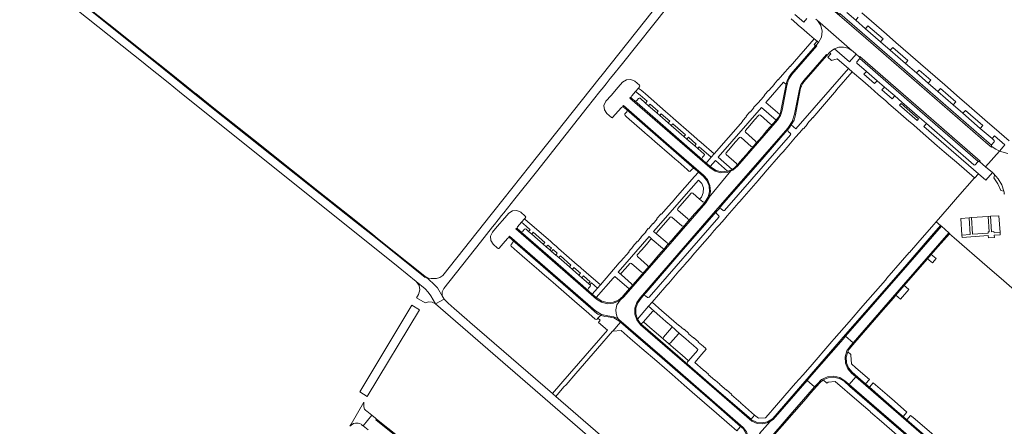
# Model space of a CAD drawing. Header units: metres. Extents: x 166325 to 190320, y 381923 to 404576.
# Tile 120 of 256: x 167031 to 167360, y 386679 to 386815. Entities that reach past the tile are written whole.
import ezdxf

# ---------------------------------------------------------------- set-up
doc = ezdxf.new("R2010")
doc.units = ezdxf.units.M
doc.layers.add('B-WE-VH-VERHARDING_ASFALT-GV', color=8, linetype='Continuous', lineweight=18)
doc.layers.add('B-WE-VH-VERHARDING_BETONSTRAATSTEEN-GV', color=8, linetype='Continuous', lineweight=18)

msp = doc.modelspace()

# ---------------------------------------------------------------- linework, layer by layer
at = {"layer": 'B-WE-VH-VERHARDING_ASFALT-GV', "flags": 128}
for points in [[(167033.897, 386831.511), (167072.838, 386800.344), (167073.105, 386800.131), (167080.618, 386794.132), (167084.51, 386791), (167157.537, 386732.485), (167163.637, 386727.513), (167166.596, 386725.102), (167167.604, 386724.011), (167168.439, 386722.782), (167170.011, 386720.053), (167172.9, 386721.66), (167172.404, 386722.533), (167170.676, 386725.393), (167169.299, 386726.865), (167166.776, 386729.067), (167166.767, 386729.075), (167166.623, 386728.918), (167150.56, 386741.788), (167143.296, 386747.507), (167131.459, 386756.884), (167111.466, 386772.79), (167095.173, 386785.717), (167089.57, 386790.2), (167085.584, 386793.485), (167079.268, 386798.536), (167060.665, 386813.398), (167031.03, 386837.15)], [(167297.213, 386815.262), (167297.735, 386814.81), (167309.362, 386804.727), (167309.516, 386804.594), (167310.693, 386803.573), (167311.725, 386802.682), (167311.855, 386802.827), (167335.777, 386782.035), (167352.168, 386767.76), (167352.041, 386767.604), (167353.958, 386765.958), (167358.63, 386771.195), (167357.328, 386771.857), (167356.099, 386772.647), (167355.975, 386772.474), (167355.394, 386772.926), (167354.831, 386773.399), (167329.199, 386795.707), (167313.918, 386808.921), (167288.439, 386831.029)], [(167245.51, 386821.566), (167225.738, 386796.657), (167224.8, 386795.475), (167201.59, 386766.234), (167189.597, 386751.116), (167188.66, 386749.945), (167172.474, 386729.543), (167171.538, 386728.832), (167170.4, 386728.541), (167169.472, 386728.521), (167168.649, 386728.501), (167167.669, 386728.64), (167166.776, 386729.067), (167169.299, 386726.865), (167170.676, 386725.393), (167172.404, 386722.533), (167172.9, 386721.66), (167172.329, 386722.785), (167172.309, 386724.046), (167172.843, 386725.189), (167185.119, 386740.667), (167189.079, 386745.778), (167189.79, 386746.644), (167190.963, 386748.145), (167192.161, 386749.655), (167192.866, 386750.487), (167196.603, 386755.161), (167203.827, 386764.281), (167220.801, 386785.744), (167225.025, 386791.085), (167225.651, 386791.87), (167225.737, 386791.979), (167227.058, 386793.642), (167228.487, 386795.45), (167229.13, 386796.228), (167232.601, 386800.493), (167247.823, 386819.685)], [(167361.351, 386770.345), (167358.63, 386771.195), (167353.958, 386765.958), (167356.264, 386763.979), (167356.599, 386763.687), (167356.637, 386763.653), (167358.179, 386761.934), (167359.335, 386759.935), (167360.057, 386757.741), (167360.116, 386757.446), (167360.167, 386757.149), (167360.2, 386756.917), (167360.237, 386756.709)], [(167236.848, 386666.147), (167210.258, 386689.13), (167209.132, 386690.105), (167181.568, 386713.939), (167180.525, 386714.847), (167176.303, 386718.542), (167174.318, 386720.279), (167172.9, 386721.66), (167170.011, 386720.053), (167238.371, 386660.907)]]:
    msp.add_lwpolyline(points, dxfattribs=at)
for points in [[(167168.439, 386722.782), (167167.604, 386724.011), (167166.596, 386725.102), (167163.637, 386727.513), (167164.566, 386726.264), (167164.828, 386724.729), (167164.365, 386723.242), (167163.686, 386722.114), (167166.568, 386720.375), (167167.727, 386720.759), (167168.943, 386720.645), (167170.011, 386720.053)], [(167164.738, 386718.034), (167162.162, 386719.584), (167144.708, 386690.613), (167147.162, 386689.115)]]:
    msp.add_lwpolyline(points, close=True, dxfattribs=at)
at = {"layer": 'B-WE-VH-VERHARDING_BETONSTRAATSTEEN-GV', "flags": 128}
for points in [[(167031.03, 386837.15), (167060.665, 386813.398), (167079.268, 386798.536), (167085.584, 386793.485), (167089.57, 386790.2), (167095.173, 386785.717), (167111.466, 386772.79), (167131.459, 386756.884), (167143.296, 386747.507), (167150.56, 386741.788), (167166.623, 386728.918), (167166.767, 386729.075), (167166.47, 386729.306), (167150.695, 386741.945), (167148.944, 386743.344), (167149.006, 386743.422), (167143.433, 386747.839), (167131.28, 386757.481), (167112.553, 386772.36), (167111.27, 386773.38), (167095.392, 386785.981), (167089.944, 386790.379), (167089.913, 386790.34), (167085.688, 386793.806), (167083.5, 386795.563), (167079.462, 386798.778), (167075.231, 386802.156), (167060.816, 386813.673), (167060.391, 386814.013), (167045.392, 386826.024)], [(167288.927, 386815.419), (167290.839, 386813.76), (167291.45, 386813.216), (167292.415, 386812.392), (167295.07, 386810.083), (167296.642, 386808.713), (167297.64, 386807.93), (167298.092, 386807.543), (167299.058, 386809.278), (167299.329, 386811.246), (167298.867, 386813.178), (167297.735, 386814.81), (167297.213, 386815.262)], [(167294.165, 386815.543), (167293.153, 386814.324), (167290.165, 386816.915)], [(167305.202, 386817.187), (167316.8, 386807.136), (167329.566, 386796.071), (167355.173, 386773.773), (167355.918, 386773.153), (167355.96, 386773.264), (167356.029, 386773.361), (167356.847, 386774.314), (167356.919, 386774.528), (167356.817, 386774.73), (167356.125, 386775.327), (167352.195, 386778.78), (167346.378, 386783.821), (167343.121, 386786.658), (167338.017, 386791.089), (167334.767, 386793.92), (167330.868, 386797.329), (167327.163, 386800.497), (167322.096, 386804.896), (167318.851, 386807.732), (167313.775, 386812.117), (167310.53, 386814.938), (167307.592, 386817.491)], [(167311.373, 386815.952), (167310.53, 386814.938), (167313.775, 386812.117), (167314.638, 386813.104), (167319.685, 386808.712), (167318.851, 386807.732), (167322.096, 386804.896), (167322.953, 386805.872), (167328.008, 386801.489), (167327.163, 386800.497), (167330.868, 386797.329), (167331.696, 386798.282), (167335.611, 386794.886), (167334.767, 386793.92), (167338.017, 386791.089), (167338.879, 386792.058), (167343.964, 386787.627), (167343.121, 386786.658), (167346.378, 386783.821), (167347.225, 386784.788), (167353.039, 386779.736), (167352.195, 386778.78), (167356.125, 386775.327), (167356.964, 386776.289), (167360.415, 386773.276)], [(167361.799, 386774.656), (167358.493, 386777.525), (167353.717, 386781.669), (167348.494, 386786.202), (167345.247, 386789.025), (167340.332, 386793.299), (167337.087, 386796.12), (167332.171, 386800.395), (167328.885, 386803.253), (167323.98, 386807.52), (167320.786, 386810.298), (167315.864, 386814.58), (167312.611, 386817.417)], [(167278.34, 386676.65), (167281.922, 386680.76), (167281.34, 386680.38), (167279.475, 386679.9), (167277.555, 386680.045), (167275.783, 386680.8), (167254.104, 386699.635), (167238.544, 386713.106), (167237.359, 386714.71), (167236.726, 386716.602), (167236.708, 386718.596), (167237.307, 386720.499), (167238.463, 386722.124), (167263.708, 386751.157), (167287.805, 386778.874), (167289.239, 386781.074), (167290.091, 386783.557), (167291.702, 386791.856), (167292.2, 386793.43), (167293.153, 386794.778), (167300.74, 386803.5), (167300.996, 386803.285), (167301.736, 386804.135), (167302.515, 386804.865), (167303.42, 386805.43), (167304.919, 386805.92), (167306.496, 386805.962), (167308.019, 386805.553), (167309.362, 386804.727), (167297.735, 386814.81), (167298.867, 386813.178), (167299.329, 386811.246), (167299.058, 386809.278), (167298.092, 386807.543), (167297.273, 386806.613), (167297.527, 386806.381), (167289.212, 386796.824), (167288.112, 386795.111), (167287.524, 386793.162), (167285.933, 386784.872), (167285.387, 386783.062), (167284.335, 386781.49), (167271.022, 386766.12), (167269.451, 386764.786), (167268.812, 386764.532), (167261.53, 386755.773), (167261.499, 386755.647), (167260.407, 386753.894), (167246.893, 386738.397), (167233.005, 386722.415), (167231.795, 386721.35), (167230.643, 386719.695), (167230.357, 386718.124), (167230.42, 386716.853), (167230.802, 386715.64), (167231.089, 386715.018), (167231.379, 386714.872), (167245.819, 386702.336), (167272.943, 386678.754)], [(167360.415, 386773.276), (167359.865, 386772.635), (167358.63, 386771.195), (167361.351, 386770.345)], [(167360.237, 386756.709), (167360.2, 386756.917), (167360.167, 386757.149), (167360.116, 386757.446), (167360.057, 386757.741), (167359.016, 386757.986), (167358.091, 386760.272), (167356.657, 386762.278), (167356.939, 386762.97), (167356.637, 386763.653), (167356.599, 386763.687), (167356.264, 386763.979), (167354.049, 386761.395), (167351.548, 386763.549), (167350.294, 386762.137), (167350.224, 386762.222), (167344.586, 386755.774), (167341.874, 386752.673), (167337.431, 386747.551), (167338.913, 386746.286), (167339.168, 386746.049), (167341.702, 386743.86), (167341.961, 386743.629), (167341.878, 386743.54), (167343.459, 386742.165), (167354.512, 386732.539), (167354.519, 386732.547), (167360.01, 386727.757), (167363.575, 386724.645)], [(167340.365, 386670.217), (167327.623, 386681.316), (167326.371, 386682.397), (167324.397, 386684.103), (167315.115, 386692.175), (167313.853, 386693.27), (167311.242, 386695.521), (167309.347, 386697.176), (167308.143, 386698.615), (167307.456, 386700.362), (167307.358, 386702.236), (167307.859, 386704.045), (167308.361, 386704.95), (167310.218, 386707.171), (167318.269, 386716.427), (167318.893, 386717.148), (167323.137, 386722.01), (167323.934, 386722.934), (167326.765, 386726.156), (167334.584, 386735.158), (167335.814, 386736.565), (167338.134, 386739.236), (167341.878, 386743.54), (167341.961, 386743.629), (167341.702, 386743.86), (167326.519, 386726.396), (167309.639, 386707.017), (167308.799, 386706.052), (167307.583, 386704.361), (167306.996, 386702.363), (167307.104, 386700.283), (167307.894, 386698.356), (167309.277, 386696.799), (167309.661, 386696.459), (167310.619, 386695.636), (167339.964, 386670.113)], [(167329.725, 386674.539), (167308.381, 386693.086), (167307.446, 386693.92), (167307.051, 386694.263), (167305.254, 386695.403), (167303.18, 386695.885), (167301.064, 386695.654), (167299.143, 386694.737), (167297.634, 386693.236), (167296.794, 386692.266), (167288.656, 386682.907), (167281.138, 386674.271)], [(167283.416, 386676.362), (167285.937, 386679.253), (167293.935, 386688.464), (167294.818, 386689.477), (167296.419, 386691.328), (167297.523, 386692.58), (167298.512, 386693.668), (167299.629, 386694.625), (167301.34, 386695.379), (167303.2, 386695.561), (167305.025, 386695.154), (167306.631, 386694.198), (167308.606, 386692.449), (167321.833, 386680.958), (167329.582, 386674.22)], [(167329.582, 386674.22), (167321.833, 386680.958), (167308.606, 386692.449), (167306.631, 386694.198), (167305.025, 386695.154), (167303.2, 386695.561), (167301.34, 386695.379), (167299.629, 386694.625), (167300.928, 386693.489), (167301.303, 386693.916), (167303.709, 386694.113), (167310.921, 386687.854), (167315.32, 386684.036), (167315.505, 386683.878), (167319.108, 386680.735), (167328.705, 386672.399)], [(167169.284, 386665.935), (167150.118, 386681.249), (167150.36, 386681.552), (167149.863, 386681.951), (167148.851, 386682.762), (167148.704, 386682.88), (167145.846, 386679.254), (167147.485, 386677.944)], [(167161.711, 386672.451), (167150.36, 386681.552), (167150.118, 386681.249), (167169.284, 386665.935)]]:
    msp.add_lwpolyline(points, dxfattribs=at)
for points in [[(167305.202, 386817.187), (167305.021, 386816.93), (167304.43, 386817.463), (167293.24, 386827.162), (167293.449, 386827.457), (167293.027, 386827.794), (167286.742, 386833.183), (167286.375, 386832.81), (167288.439, 386831.029), (167313.918, 386808.921), (167329.199, 386795.707), (167354.831, 386773.399), (167355.394, 386772.926), (167355.975, 386772.474), (167356.099, 386772.647), (167355.931, 386772.872), (167355.918, 386773.153), (167355.173, 386773.773), (167329.566, 386796.071), (167316.8, 386807.136)], [(167269.241, 386765.048), (167264.59, 386769.086), (167279.064, 386785.754), (167283.917, 386781.513), (167284.179, 386781.799), (167284.737, 386782.565), (167285.172, 386783.407), (167280.529, 386787.449), (167286.417, 386794.189), (167287.249, 386793.493), (167287.377, 386793.996), (167287.523, 386794.494), (167287.584, 386794.642), (167288.131, 386795.853), (167288.875, 386796.955), (167297.104, 386806.422), (167296.643, 386806.805), (167297.64, 386807.93), (167296.642, 386808.713), (167288.66, 386799.506), (167288.58, 386799.56), (167286.03, 386796.634), (167284.641, 386795.018), (167284.558, 386795.09), (167284.362, 386794.862), (167283.251, 386793.606), (167283.334, 386793.525), (167281.469, 386791.393), (167281.387, 386791.465), (167280.063, 386789.952), (167280.161, 386789.879), (167278.909, 386788.446), (167278.659, 386788.164), (167277.991, 386787.383), (167277.859, 386787.228), (167276.398, 386785.708), (167276.481, 386785.636), (167275.226, 386784.191), (167275.146, 386784.273), (167273.9, 386782.819), (167273.983, 386782.747), (167272.73, 386781.312), (167272.791, 386781.209), (167263.24, 386770.252), (167262.259, 386769.141), (167260.546, 386767.179), (167260.672, 386767.079), (167261.92, 386766.006), (167263.608, 386767.969), (167267.647, 386764.403), (167268.468, 386764.666)], [(167270.69, 386766.267), (167270.016, 386765.598), (167269.241, 386765.048), (167268.812, 386764.532), (167269.451, 386764.786), (167271.022, 386766.12), (167284.335, 386781.49), (167285.387, 386783.062), (167285.933, 386784.872), (167287.524, 386793.162), (167288.112, 386795.111), (167289.212, 386796.824), (167297.527, 386806.381), (167297.273, 386806.613), (167297.104, 386806.422), (167288.875, 386796.955), (167288.131, 386795.853), (167287.584, 386794.642), (167287.523, 386794.494), (167287.377, 386793.996), (167287.249, 386793.493), (167287.198, 386793.265), (167287.15, 386793.037), (167285.544, 386784.616), (167285.389, 386784.002), (167285.172, 386783.407), (167284.737, 386782.565), (167284.179, 386781.799), (167283.917, 386781.513), (167282.859, 386780.284), (167280.871, 386778.004), (167279.209, 386776.098), (167277.165, 386773.755), (167276.366, 386772.828), (167274.388, 386770.522), (167273.981, 386770.047), (167272.73, 386768.61)], [(167350.224, 386762.222), (167350.294, 386762.137), (167351.548, 386763.549), (167351.585, 386763.589), (167333.33, 386779.426), (167334.164, 386780.366), (167331.893, 386782.368), (167326.003, 386787.492), (167323.583, 386789.6), (167322.718, 386788.653), (167319.257, 386791.656), (167320.122, 386792.603), (167317.681, 386794.722), (167316.858, 386793.764), (167313.277, 386796.875), (167314.1, 386797.833), (167310.954, 386800.567), (167310.855, 386800.774), (167310.939, 386800.988), (167311.775, 386801.975), (167311.832, 386802.054), (167311.872, 386802.143), (167311.881, 386802.435), (167311.725, 386802.682), (167310.693, 386803.573), (167308.496, 386801.028), (167303.42, 386805.43), (167302.515, 386804.865), (167301.736, 386804.135), (167302.186, 386803.733), (167301.204, 386802.589), (167302.446, 386801.497), (167304.353, 386802.036), (167308.135, 386798.755), (167309.493, 386797.579), (167312.864, 386794.64), (167315.542, 386792.323), (167318.06, 386790.135), (167320.594, 386787.933), (167321.525, 386787.115), (167324.758, 386784.316), (167328.334, 386781.208), (167329.817, 386779.933), (167329.931, 386779.819), (167332.033, 386777.994), (167337.779, 386772.984), (167340.131, 386770.932), (167341.594, 386769.656), (167342.265, 386769.12), (167344.175, 386767.443)], [(167275.528, 386681.48), (167264.811, 386690.783), (167254.323, 386699.875), (167252.726, 386701.275), (167239.482, 386712.745), (167238.736, 386713.381), (167238.47, 386713.641), (167237.992, 386714.272), (167237.599, 386714.959), (167237.043, 386716.769), (167237.068, 386718.663), (167237.672, 386720.457), (167238.798, 386721.98), (167239.448, 386722.747), (167240.446, 386723.902), (167252.894, 386738.239), (167263.996, 386750.977), (167264.742, 386751.781), (167265.687, 386752.917), (167277.754, 386766.782), (167287.629, 386778.167), (167287.953, 386778.538), (167288.494, 386779.214), (167288.981, 386779.929), (167289.903, 386781.545), (167290.402, 386783.338), (167292.129, 386792.179), (167292.225, 386792.545), (167292.353, 386792.901), (167292.403, 386793.033), (167292.751, 386793.69), (167293.197, 386794.285), (167300.749, 386802.992), (167300.877, 386803.142), (167300.996, 386803.285), (167300.74, 386803.5), (167293.153, 386794.778), (167292.2, 386793.43), (167291.702, 386791.856), (167290.091, 386783.557), (167289.239, 386781.074), (167287.805, 386778.874), (167263.708, 386751.157), (167238.463, 386722.124), (167237.307, 386720.499), (167236.708, 386718.596), (167236.726, 386716.602), (167237.359, 386714.71), (167238.544, 386713.106), (167254.104, 386699.635), (167275.783, 386680.8), (167277.555, 386680.045), (167279.475, 386679.9), (167281.34, 386680.38), (167281.922, 386680.76), (167282.785, 386681.75), (167282.672, 386681.622), (167281.077, 386680.634), (167279.244, 386680.236), (167277.383, 386680.475), (167275.71, 386681.323)], [(167351.478, 386767.656), (167335.435, 386781.647), (167311.872, 386802.143), (167311.832, 386802.054), (167311.775, 386801.975), (167310.939, 386800.988), (167310.855, 386800.774), (167310.954, 386800.567), (167314.1, 386797.833), (167317.681, 386794.722), (167320.122, 386792.603), (167323.583, 386789.6), (167326.003, 386787.492), (167331.893, 386782.368), (167334.164, 386780.366), (167350.07, 386766.548), (167350.288, 386766.47), (167350.497, 386766.569), (167351.342, 386767.537)], [(167351.478, 386767.656), (167351.768, 386767.718), (167352.041, 386767.604), (167352.168, 386767.76), (167335.777, 386782.035), (167311.855, 386802.827), (167311.725, 386802.682), (167311.881, 386802.435), (167311.872, 386802.143), (167335.435, 386781.647)], [(167277.876, 386761.375), (167278.382, 386761.919), (167279.796, 386763.555), (167280.266, 386764.09), (167285.55, 386770.157), (167286.354, 386771.076), (167286.788, 386771.602), (167287.574, 386772.497), (167290.455, 386775.787), (167291.727, 386777.225), (167292.994, 386778.752), (167293.075, 386778.656), (167294.411, 386780.199), (167294.327, 386780.271), (167296.16, 386782.387), (167296.242, 386782.322), (167297.569, 386783.829), (167297.485, 386783.901), (167298.721, 386785.332), (167304.118, 386791.53), (167304.052, 386791.603), (167304.108, 386791.667), (167309.374, 386797.679), (167309.493, 386797.579), (167308.135, 386798.755), (167290.529, 386778.567), (167288.981, 386779.929), (167288.494, 386779.214), (167287.953, 386778.538), (167287.816, 386778.129), (167287.99, 386777.734), (167288.671, 386777.111), (167288.791, 386776.86), (167288.708, 386776.594), (167266.717, 386751.315), (167266.461, 386751.185), (167266.185, 386751.262), (167265.54, 386751.834), (167265.13, 386751.973), (167264.742, 386751.781), (167263.996, 386750.977), (167263.864, 386750.562), (167264.057, 386750.172), (167264.709, 386749.609), (167264.849, 386749.338), (167264.754, 386749.049), (167241.45, 386722.276), (167241.187, 386722.142), (167240.908, 386722.238), (167240.247, 386722.8), (167239.837, 386722.937), (167239.448, 386722.747), (167238.798, 386721.98), (167237.672, 386720.457), (167237.068, 386718.663), (167237.043, 386716.769), (167237.599, 386714.959), (167241.276, 386719.257), (167242.453, 386720.6), (167246.727, 386725.536), (167247.417, 386726.337), (167247.999, 386727.012), (167248.577, 386727.69), (167251.444, 386730.974), (167252.94, 386732.688), (167253.335, 386733.151), (167255.139, 386735.213), (167255.365, 386735.471), (167256.01, 386736.208), (167261.75, 386742.823), (167262.433, 386743.617), (167262.573, 386743.775), (167264.157, 386745.572), (167264.837, 386746.351), (167266.65, 386748.447), (167267.543, 386749.46), (167270.7, 386753.083), (167271.285, 386753.767), (167271.769, 386754.321), (167272.425, 386755.078)], [(167228.72, 386789.812), (167227.001, 386787.828), (167226.377, 386786.464), (167226.495, 386784.969), (167227.325, 386783.719), (167228.84, 386782.384), (167229.121, 386782.338), (167232.248, 386785.747), (167232.579, 386785.953), (167232.959, 386785.868), (167232.624, 386786.17), (167232.852, 386786.414), (167248.192, 386773.069), (167259.645, 386763.164), (167261.009, 386761.613), (167261.816, 386759.712), (167261.985, 386757.654), (167261.53, 386755.773), (167268.812, 386764.532), (167267.535, 386764.025), (167265.476, 386763.917), (167263.492, 386764.475), (167261.79, 386765.638), (167235.039, 386788.9), (167235.272, 386789.158), (167235.67, 386788.807), (167235.486, 386789.199), (167235.643, 386789.603), (167236.959, 386791.125), (167237.925, 386792.262), (167238.242, 386792.635), (167238.334, 386792.913), (167238.207, 386793.176), (167236.723, 386794.523), (167235.361, 386795.156), (167233.863, 386795.055), (167232.598, 386794.247), (167231.128, 386792.566)], [(167257.728, 386772.047), (167258.215, 386772.622), (167262.259, 386769.141), (167263.24, 386770.252), (167258.82, 386774.056), (167257.632, 386775.098), (167256.324, 386776.257), (167255.64, 386776.842), (167249.454, 386782.221), (167248.471, 386783.078), (167247.704, 386783.738), (167246.984, 386784.384), (167240.21, 386790.282), (167239.462, 386790.937), (167238.774, 386791.534), (167238.186, 386792.047), (167237.925, 386792.262), (167236.959, 386791.125), (167238.449, 386789.835), (167240.783, 386787.815), (167240.274, 386787.215), (167241.277, 386786.337), (167241.798, 386786.918), (167244.516, 386784.549), (167244.012, 386783.979), (167245.011, 386783.096), (167245.53, 386783.664), (167248.364, 386781.194), (167248.283, 386781.105), (167247.845, 386780.622), (167248.887, 386779.722), (167249.383, 386780.309), (167253.577, 386776.654), (167253.074, 386776.081), (167254.094, 386775.213), (167254.587, 386775.782), (167257.216, 386773.499), (167256.709, 386772.936)], [(167236.523, 386788.05), (167235.931, 386788.574), (167235.67, 386788.807), (167235.272, 386789.158), (167235.039, 386788.9), (167261.79, 386765.638), (167263.492, 386764.475), (167265.476, 386763.917), (167267.535, 386764.025), (167268.812, 386764.532), (167269.241, 386765.048), (167268.468, 386764.666), (167267.647, 386764.403), (167265.713, 386764.261), (167263.832, 386764.732), (167262.193, 386765.768), (167261.92, 386766.006), (167260.672, 386767.079), (167260.546, 386767.179), (167259.288, 386768.271), (167250.451, 386775.95)], [(167257.728, 386772.047), (167256.709, 386772.936), (167254.094, 386775.213), (167253.074, 386776.081), (167248.887, 386779.722), (167247.845, 386780.622), (167245.011, 386783.096), (167244.012, 386783.979), (167241.277, 386786.337), (167240.274, 386787.215), (167238.43, 386788.821), (167238.148, 386788.922), (167237.889, 386788.77), (167237.338, 386788.121), (167236.945, 386787.919), (167236.523, 386788.05), (167250.451, 386775.95), (167259.288, 386768.271), (167259.106, 386768.672), (167259.264, 386769.084), (167259.834, 386769.73), (167259.924, 386770.009), (167259.794, 386770.271)], [(167257.94, 386764.151), (167258.056, 386764.053), (167259.572, 386762.746), (167260.781, 386761.298), (167261.492, 386759.551), (167261.638, 386757.671), (167261.206, 386755.835), (167260.236, 386754.217), (167261.53, 386755.773), (167261.985, 386757.654), (167261.816, 386759.712), (167261.009, 386761.613), (167259.645, 386763.164), (167248.192, 386773.069), (167232.852, 386786.414), (167232.624, 386786.17), (167232.959, 386785.868), (167233.056, 386785.781), (167233.308, 386785.567), (167233.923, 386785.036), (167256.68, 386765.255), (167256.719, 386765.221)], [(167325.165, 386786.519), (167325.714, 386787.132), (167331.579, 386782.015), (167331.073, 386781.42)], [(167233.923, 386785.036), (167234.106, 386784.661), (167233.984, 386784.261), (167233.377, 386783.609), (167233.289, 386783.33), (167233.419, 386783.068), (167233.903, 386782.661), (167239.912, 386777.428), (167240.941, 386776.54), (167241.394, 386776.156), (167243.376, 386774.423), (167249.025, 386769.47), (167250.009, 386768.622), (167251.13, 386767.664), (167254.178, 386764.99), (167254.776, 386764.469), (167255.056, 386764.381), (167255.312, 386764.524), (167255.926, 386765.208), (167256.294, 386765.376), (167256.68, 386765.255)], [(167282.859, 386780.284), (167282.476, 386780.101), (167282.07, 386780.226), (167278.663, 386783.237), (167278.377, 386783.313), (167278.111, 386783.185), (167276.739, 386781.605), (167275.084, 386779.701), (167273.65, 386778.05), (167273.548, 386777.767), (167273.678, 386777.496), (167277.07, 386774.544), (167277.292, 386774.171), (167277.165, 386773.755), (167279.209, 386776.098), (167280.871, 386778.004)], [(167287.953, 386778.538), (167287.629, 386778.167), (167277.754, 386766.782), (167265.687, 386752.917), (167264.742, 386751.781), (167265.13, 386751.973), (167265.54, 386751.834), (167266.185, 386751.262), (167266.461, 386751.185), (167266.717, 386751.315), (167288.708, 386776.594), (167288.791, 386776.86), (167288.671, 386777.111), (167287.99, 386777.734), (167287.816, 386778.129)], [(167270.69, 386766.267), (167272.73, 386768.61), (167273.981, 386770.047), (167274.388, 386770.522), (167276.366, 386772.828), (167275.979, 386772.636), (167275.565, 386772.759), (167272.183, 386775.745), (167271.902, 386775.838), (167271.64, 386775.699), (167270.272, 386774.123), (167268.62, 386772.22), (167267.181, 386770.563), (167267.087, 386770.288), (167267.219, 386770.03), (167270.628, 386767.062), (167270.824, 386766.677)], [(167258.938, 386755.774), (167258.658, 386755.431), (167258.345, 386755.119), (167259.445, 386754.169), (167259.85, 386754.03), (167260.236, 386754.217), (167261.206, 386755.835), (167261.638, 386757.671), (167261.492, 386759.551), (167260.781, 386761.298), (167259.572, 386762.746), (167258.056, 386764.053), (167257.94, 386764.151), (167256.641, 386762.664), (167250.222, 386755.315), (167249.952, 386754.993), (167247.086, 386751.688), (167247.002, 386751.746), (167245.594, 386750.119), (167245.511, 386750.191), (167244.088, 386748.567), (167244.173, 386748.498), (167242.765, 386746.866), (167242.682, 386746.938), (167241.361, 386745.238), (167241.275, 386745.182), (167241.169, 386745.276), (167241.07, 386745.164), (167240.423, 386744.397), (167240.293, 386744.258), (167240.42, 386744.145), (167240.371, 386744.101), (167238.853, 386742.542), (167238.942, 386742.476), (167237.526, 386740.842), (167237.443, 386740.914), (167236.018, 386739.274), (167236.108, 386739.214), (167234.692, 386737.577), (167234.757, 386737.496), (167232.014, 386734.363), (167231.502, 386733.788), (167225.158, 386726.466), (167224.151, 386725.336), (167222.439, 386723.36), (167223.79, 386722.179), (167229.446, 386728.666), (167229.971, 386729.269), (167234.845, 386725.045), (167235.69, 386726.023), (167235.819, 386726.43), (167235.626, 386726.81), (167232.219, 386729.773), (167231.149, 386730.637), (167241.51, 386742.558), (167242.521, 386741.626), (167245.907, 386738.659), (167246.304, 386738.5), (167246.693, 386738.678), (167247.53, 386739.647), (167247.664, 386740.056), (167247.479, 386740.445), (167244.075, 386743.394), (167242.983, 386744.254), (167255.519, 386758.671), (167257.966, 386761.485), (167259.061, 386760.322), (167259.63, 386758.83), (167259.587, 386757.233)], [(167356.637, 386763.653), (167356.939, 386762.97), (167356.657, 386762.278), (167358.091, 386760.272), (167359.016, 386757.986), (167360.057, 386757.741), (167359.335, 386759.935), (167358.179, 386761.934)], [(167260.236, 386754.217), (167259.85, 386754.03), (167259.445, 386754.169), (167258.345, 386755.119), (167256.025, 386757.139), (167255.749, 386757.208), (167255.489, 386757.092), (167254.183, 386755.59), (167252.518, 386753.676), (167251.019, 386751.951), (167250.931, 386751.679), (167251.062, 386751.424), (167254.45, 386748.5), (167254.665, 386748.116), (167254.535, 386747.695), (167256.665, 386750.128), (167258.32, 386752.018), (167259.876, 386753.795)], [(167253.182, 386746.16), (167251.167, 386743.843), (167249.507, 386741.935), (167249.13, 386741.501), (167247.53, 386739.647), (167246.693, 386738.678), (167244.655, 386736.335), (167243.012, 386734.446), (167241.009, 386732.142), (167239.719, 386730.654), (167237.666, 386728.307), (167236.697, 386727.2), (167235.69, 386726.023), (167234.845, 386725.045), (167234.353, 386724.486), (167232.716, 386722.629), (167232.64, 386722.563), (167231.795, 386721.35), (167233.005, 386722.415), (167246.893, 386738.397), (167260.407, 386753.894), (167261.499, 386755.647), (167261.53, 386755.773), (167260.236, 386754.217), (167259.876, 386753.795), (167258.32, 386752.018), (167256.665, 386750.128), (167254.535, 386747.695), (167253.24, 386746.227)], [(167197.537, 386745.068), (167197.374, 386745.441), (167197.513, 386745.824), (167198.842, 386747.353), (167199.825, 386748.474), (167200.127, 386748.834), (167200.222, 386749.115), (167200.076, 386749.374), (167198.59, 386750.706), (167197.236, 386751.34), (167195.747, 386751.211), (167194.523, 386750.353), (167193.213, 386748.835), (167190.679, 386745.923), (167189.122, 386744.085), (167188.438, 386742.755), (167188.501, 386741.26), (167189.295, 386739.992), (167190.817, 386738.681), (167190.953, 386738.613), (167191.104, 386738.599), (167191.241, 386738.638), (167191.356, 386738.722), (167193.368, 386741.054), (167194.193, 386742.01), (167194.534, 386742.216), (167194.923, 386742.129), (167194.58, 386742.42), (167194.799, 386742.691), (167223.538, 386717.717), (167225.49, 386716.54), (167227.71, 386716.021), (167229.64, 386715.75), (167231.089, 386715.018), (167230.802, 386715.64), (167230.42, 386716.853), (167230.357, 386718.124), (167230.643, 386719.695), (167231.795, 386721.35), (167231.476, 386721.069), (167229.601, 386720.273), (167227.57, 386720.108), (167225.591, 386720.591), (167223.865, 386721.673), (167196.913, 386745.14), (167197.153, 386745.408)], [(167263.996, 386750.977), (167252.894, 386738.239), (167240.446, 386723.902), (167239.448, 386722.747), (167239.837, 386722.937), (167240.247, 386722.8), (167240.908, 386722.238), (167241.187, 386722.142), (167241.45, 386722.276), (167264.754, 386749.049), (167264.849, 386749.338), (167264.709, 386749.609), (167264.057, 386750.172), (167263.864, 386750.562)], [(167355.593, 386749.369), (167358.381, 386749.556), (167358.785, 386743.987), (167358.836, 386743.191), (167356.839, 386743.062), (167356.893, 386742.26), (167354.914, 386742.108), (167354.857, 386742.918), (167346.093, 386742.305), (167346.039, 386743.083), (167345.652, 386748.655), (167348.437, 386748.858), (167349.219, 386748.915), (167354.805, 386749.308)], [(167355.593, 386749.369), (167355.956, 386744.206), (167356.746, 386744.238), (167356.773, 386743.852), (167358.785, 386743.987), (167358.381, 386749.556)], [(167211.217, 386738.592), (167210.483, 386739.237), (167209.254, 386740.273), (167208.573, 386740.885), (167202.272, 386746.349), (167200.912, 386747.527), (167199.825, 386748.474), (167198.842, 386747.353), (167200.306, 386746.079), (167201.694, 386744.871), (167201.19, 386744.298), (167202.199, 386743.434), (167202.704, 386744.019), (167206.574, 386740.637), (167206.069, 386740.052), (167207.088, 386739.186), (167207.624, 386739.745), (167208.833, 386738.667), (167208.297, 386738.108), (167208.876, 386737.614), (167209.379, 386738.202), (167210.768, 386736.996), (167210.265, 386736.408), (167211.279, 386735.534), (167211.787, 386736.098), (167215.302, 386733.046), (167214.794, 386732.482), (167215.815, 386731.594), (167216.331, 386732.182), (167218.48, 386730.283), (167217.964, 386729.695), (167218.978, 386728.829), (167219.497, 386729.389), (167221.715, 386727.461), (167221.2, 386726.875), (167221.65, 386726.479), (167222.165, 386727.065), (167224.151, 386725.336), (167225.158, 386726.466), (167220.405, 386730.597), (167218.795, 386731.97), (167218.395, 386732.315), (167217.437, 386733.177)], [(167253.182, 386746.16), (167252.822, 386746.004), (167252.449, 386746.128), (167249.029, 386749.105), (167248.756, 386749.194), (167248.499, 386749.067), (167247.048, 386747.401), (167245.388, 386745.494), (167244.026, 386743.93), (167243.937, 386743.652), (167244.075, 386743.394), (167247.479, 386740.445), (167247.664, 386740.056), (167247.53, 386739.647), (167249.13, 386741.501), (167249.507, 386741.935), (167251.167, 386743.843)], [(167337.431, 386747.551), (167336.602, 386746.623), (167331.255, 386740.441), (167328.524, 386737.297), (167328.457, 386737.237), (167326.21, 386734.665), (167320.959, 386728.63), (167320.463, 386728.04), (167312.951, 386719.394), (167308.327, 386714.088), (167303.376, 386708.412), (167302.541, 386707.442), (167295.25, 386699.054), (167292.822, 386696.247), (167290.457, 386693.54), (167282.567, 386684.481), (167282.02, 386683.846), (167280.428, 386681.996), (167278.027, 386681.839), (167276.722, 386682.877), (167275.528, 386681.48), (167275.71, 386681.323), (167277.383, 386680.475), (167279.244, 386680.236), (167281.077, 386680.634), (167282.672, 386681.622), (167282.785, 386681.75), (167293.496, 386694.065), (167307.174, 386709.794), (167319.998, 386724.513), (167327.611, 386733.289), (167335.129, 386741.927), (167338.913, 386746.286)], [(167294.266, 386694.456), (167295.102, 386695.412), (167306.289, 386708.258), (167307.115, 386709.208), (167327.911, 386733.12), (167339.168, 386746.049), (167338.913, 386746.286), (167335.129, 386741.927), (167327.611, 386733.289), (167319.998, 386724.513), (167307.174, 386709.794), (167293.496, 386694.065), (167282.785, 386681.75), (167281.922, 386680.76), (167282.952, 386681.433)], [(167348.437, 386748.858), (167345.652, 386748.655), (167346.039, 386743.083), (167348.824, 386743.28)], [(167349.219, 386748.915), (167349.612, 386743.35), (167354.804, 386743.708), (167354.779, 386744.109), (167355.175, 386744.142), (167354.805, 386749.308)], [(167197.537, 386745.068), (167197.153, 386745.408), (167196.913, 386745.14), (167223.865, 386721.673), (167225.591, 386720.591), (167227.57, 386720.108), (167229.601, 386720.273), (167231.476, 386721.069), (167231.795, 386721.35), (167232.64, 386722.563), (167231.238, 386721.358), (167229.435, 386720.619), (167227.49, 386720.488), (167225.603, 386720.979), (167223.969, 386722.041), (167223.79, 386722.179), (167222.439, 386723.36), (167221.19, 386724.456), (167211.922, 386732.563), (167198.421, 386744.299), (167197.993, 386744.678), (167197.581, 386745.029)], [(167211.279, 386735.534), (167210.265, 386736.408), (167208.876, 386737.614), (167208.297, 386738.108), (167207.088, 386739.186), (167206.069, 386740.052), (167202.199, 386743.434), (167201.19, 386744.298), (167200.323, 386745.062), (167200.042, 386745.147), (167199.778, 386745.019), (167199.203, 386744.347), (167198.821, 386744.179), (167198.421, 386744.299), (167211.922, 386732.563), (167221.19, 386724.456), (167221.011, 386724.859), (167221.173, 386725.27), (167221.747, 386725.91), (167221.845, 386726.179), (167221.707, 386726.429), (167221.65, 386726.479), (167221.2, 386726.875), (167218.978, 386728.829), (167217.964, 386729.695), (167215.815, 386731.594), (167214.794, 386732.482)], [(167339.168, 386746.049), (167327.911, 386733.12), (167307.115, 386709.208), (167309.639, 386707.017), (167326.519, 386726.396), (167341.702, 386743.86)], [(167195.899, 386741.28), (167209.409, 386729.569), (167222.005, 386718.6), (167223.368, 386717.419), (167224.369, 386716.654), (167225.521, 386716.144), (167226.622, 386715.797), (167227.77, 386715.675), (167229.703, 386715.378), (167231.384, 386714.38), (167231.089, 386715.018), (167229.64, 386715.75), (167227.71, 386716.021), (167225.49, 386716.54), (167223.538, 386717.717), (167194.799, 386742.691), (167194.58, 386742.42), (167194.923, 386742.129), (167195.007, 386742.058), (167195.299, 386741.799), (167195.791, 386741.374)], [(167223.442, 386714.917), (167223.749, 386714.802), (167224.045, 386714.943), (167224.333, 386715.245), (167224.933, 386715.963), (167225.201, 386716.137), (167225.521, 386716.144), (167224.369, 386716.654), (167223.368, 386717.419), (167222.005, 386718.6), (167209.409, 386729.569), (167195.899, 386741.28), (167196.041, 386740.927), (167195.923, 386740.565), (167195.315, 386739.878), (167195.211, 386739.601), (167195.351, 386739.341), (167197.402, 386737.546), (167198.069, 386736.987), (167199.047, 386736.142), (167200.724, 386734.68), (167204.59, 386731.318), (167205.745, 386730.306), (167208.592, 386727.845), (167209.349, 386727.184), (167215.602, 386721.743), (167216.466, 386720.993), (167221.26, 386716.843)], [(167241.009, 386732.142), (167243.012, 386734.446), (167244.655, 386736.335), (167246.693, 386738.678), (167246.304, 386738.5), (167245.907, 386738.659), (167242.521, 386741.626), (167242.238, 386741.702), (167241.973, 386741.577), (167240.534, 386739.92), (167238.874, 386738.009), (167237.513, 386736.442), (167237.412, 386736.158), (167237.56, 386735.895), (167240.956, 386732.936), (167241.145, 386732.55)], [(167335.814, 386736.565), (167334.584, 386735.158), (167336.208, 386733.793), (167337.447, 386735.192)], [(167235.69, 386726.023), (167236.697, 386727.2), (167237.666, 386728.307), (167239.719, 386730.654), (167239.327, 386730.471), (167238.924, 386730.627), (167235.523, 386733.577), (167235.246, 386733.658), (167234.984, 386733.535), (167233.551, 386731.89), (167232.173, 386730.308), (167232.103, 386730.033), (167232.219, 386729.773), (167235.626, 386726.81), (167235.819, 386726.43)], [(167323.934, 386722.934), (167325.466, 386721.593), (167328.299, 386724.84), (167328.188, 386724.934), (167326.765, 386726.156)], [(167241.276, 386719.257), (167243.121, 386717.569), (167245.009, 386715.932), (167247.066, 386714.148), (167248.892, 386712.563), (167251.787, 386710.043), (167253.684, 386708.402), (167255.747, 386706.616), (167256.058, 386706.347), (167257.571, 386705.038), (167257.705, 386704.767), (167257.597, 386704.485), (167254.591, 386701.039), (167254.276, 386700.685), (167254.145, 386700.271), (167254.323, 386699.875), (167264.811, 386690.783), (167275.528, 386681.48), (167276.722, 386682.877), (167272.659, 386686.41), (167272.096, 386686.899), (167272.159, 386686.973), (167269.031, 386689.688), (167269.103, 386689.771), (167267.389, 386691.27), (167267.319, 386691.181), (167265.063, 386693.124), (167265.134, 386693.208), (167263.557, 386694.589), (167263.485, 386694.501), (167261.249, 386696.441), (167261.321, 386696.524), (167259.834, 386697.813), (167259.763, 386697.737), (167259.55, 386697.988), (167256.693, 386700.46), (167259.118, 386703.215), (167259.08, 386703.248), (167260.533, 386704.934), (167260.548, 386704.953), (167260.389, 386705.09), (167259.481, 386705.91), (167257.881, 386707.305), (167257.954, 386707.388), (167256.349, 386708.788), (167256.277, 386708.699), (167254.675, 386710.094), (167254.747, 386710.176), (167253.141, 386711.575), (167253.067, 386711.492), (167251.472, 386712.882), (167251.406, 386712.814), (167246.363, 386717.228), (167245.753, 386717.725), (167242.453, 386720.6)], [(167239.558, 386714.059), (167241.753, 386712.168), (167243.825, 386710.383), (167246.297, 386708.254), (167246.153, 386708.614), (167246.302, 386708.971), (167248.933, 386712.005), (167249.026, 386712.292), (167248.892, 386712.563), (167247.066, 386714.148), (167245.009, 386715.932), (167243.121, 386717.569), (167242.846, 386717.657), (167242.582, 386717.54)], [(167216.991, 386696.776), (167224.203, 386705.08), (167229.185, 386710.92), (167229.29, 386710.9), (167229.373, 386710.945), (167231.944, 386713.918), (167231.384, 386714.38), (167229.703, 386715.378), (167227.77, 386715.675), (167226.622, 386715.797), (167225.521, 386716.144), (167225.201, 386716.137), (167224.933, 386715.963), (167224.333, 386715.245), (167225.145, 386714.574), (167224.51, 386713.865), (167227.524, 386711.291), (167212.621, 386694.15), (167211.909, 386693.331), (167209.132, 386690.105), (167210.258, 386689.13), (167213.001, 386692.299), (167213.723, 386693.007)], [(167272.066, 386679.064), (167261.868, 386687.919), (167250.122, 386698.126), (167245.805, 386701.89), (167237.06, 386709.472), (167231.944, 386713.918), (167229.373, 386710.945), (167232.135, 386711.184), (167235.171, 386708.529), (167239.045, 386705.171), (167244.012, 386700.865), (167244.037, 386700.843), (167249.16, 386696.385), (167252.145, 386693.774), (167253.197, 386692.865), (167255.849, 386690.561), (167261.652, 386685.527), (167262.309, 386684.954), (167269.069, 386679.071), (167269.874, 386678.372), (167270.785, 386677.586)], [(167274.252, 386671.959), (167274.697, 386673.666), (167274.626, 386675.512), (167274.024, 386677.257), (167272.943, 386678.754), (167245.819, 386702.336), (167231.379, 386714.872), (167231.089, 386715.018), (167231.384, 386714.38), (167231.944, 386713.918), (167237.06, 386709.472), (167245.805, 386701.89), (167250.122, 386698.126), (167261.868, 386687.919), (167272.066, 386679.064), (167272.868, 386678.355), (167273.028, 386678.191), (167274.043, 386676.363), (167274.378, 386674.299), (167273.992, 386672.245), (167272.931, 386670.443)], [(167239.558, 386714.059), (167239.269, 386713.699), (167238.881, 386713.505), (167238.47, 386713.641), (167238.736, 386713.381), (167239.482, 386712.745), (167252.726, 386701.275), (167254.323, 386699.875), (167254.145, 386700.271), (167254.276, 386700.685), (167254.591, 386701.039), (167252.489, 386702.871), (167250.433, 386704.663), (167247.843, 386706.92), (167246.369, 386708.192), (167246.297, 386708.254), (167243.825, 386710.383), (167241.753, 386712.168)], [(167251.787, 386710.043), (167251.509, 386710.128), (167251.247, 386710.004), (167248.638, 386707.013), (167248.26, 386706.798), (167247.843, 386706.92), (167250.433, 386704.663), (167252.489, 386702.871), (167254.591, 386701.039), (167257.597, 386704.485), (167257.705, 386704.767), (167257.571, 386705.038), (167256.058, 386706.347), (167255.747, 386706.616), (167253.684, 386708.402)], [(167294.266, 386694.456), (167296.794, 386692.266), (167297.634, 386693.236), (167299.143, 386694.737), (167301.064, 386695.654), (167303.18, 386695.885), (167305.254, 386695.403), (167307.051, 386694.263), (167307.446, 386693.92), (167308.381, 386693.086), (167310.619, 386695.636), (167309.661, 386696.459), (167309.277, 386696.799), (167307.894, 386698.356), (167307.104, 386700.283), (167306.996, 386702.363), (167307.583, 386704.361), (167308.799, 386706.052), (167309.639, 386707.017), (167307.115, 386709.208), (167306.289, 386708.258), (167295.102, 386695.412)], [(167313.853, 386693.27), (167315.137, 386694.73), (167310.578, 386698.683), (167309.106, 386699.961), (167308.907, 386702.856), (167308.905, 386703.129), (167307.859, 386704.045), (167307.358, 386702.236), (167307.456, 386700.362), (167308.143, 386698.615), (167309.347, 386697.176), (167311.242, 386695.521)], [(167294.266, 386694.456), (167282.952, 386681.433), (167281.922, 386680.76), (167278.34, 386676.65), (167281.138, 386674.271), (167288.656, 386682.907), (167296.794, 386692.266)], [(167310.619, 386695.636), (167308.381, 386693.086), (167329.725, 386674.539), (167356.057, 386651.63), (167355.839, 386651.364), (167355.927, 386651.262), (167356.139, 386651.08), (167358.802, 386654.191), (167358.535, 386654.407), (167358.479, 386654.456), (167358.253, 386654.191), (167339.964, 386670.113)], [(167315.115, 386692.175), (167324.397, 386684.103), (167326.371, 386682.397), (167327.662, 386683.841), (167323.485, 386687.472), (167320.994, 386689.623), (167316.362, 386693.653)], [(167148.704, 386682.88), (167148.189, 386683.293), (167147.636, 386683.736), (167147.141, 386684.133), (167146.802, 386684.36), (167146.532, 386684.565), (167146.351, 386684.886), (167146.245, 386685.091), (167146.16, 386685.301), (167146.093, 386685.591), (167146.061, 386685.891), (167146.049, 386686.191), (167146.047, 386686.509), (167146.068, 386686.828), (167146.13, 386687.134), (167141.82, 386679.808), (167141.434, 386679.146), (167142.65, 386680.014), (167143.332, 386680.186), (167143.416, 386680.195), (167143.501, 386680.202), (167143.819, 386680.205), (167144.135, 386680.173), (167144.676, 386680.032), (167145.179, 386679.788), (167145.355, 386679.647), (167145.846, 386679.254)], [(167342.477, 386670.974), (167337.824, 386675.045), (167335.045, 386677.456), (167329.749, 386682.046), (167328.888, 386682.773), (167327.623, 386681.316), (167340.365, 386670.217), (167341.191, 386669.506)]]:
    msp.add_lwpolyline(points, close=True, dxfattribs=at)

doc.saveas('drawing.dxf')
